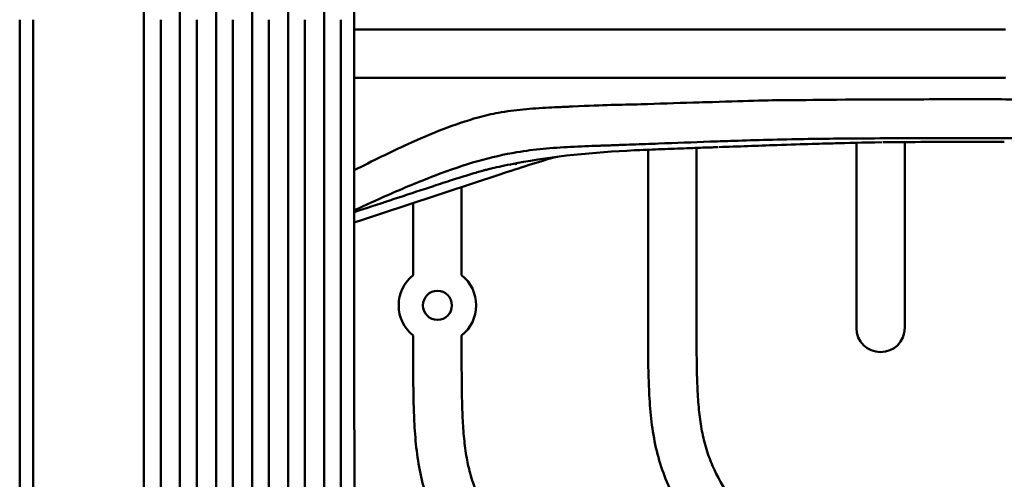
# Model space of a CAD drawing. Header units: millimetres. Extents: x 0 to 4686, y -120 to 1682.
# Tile 227 of 256: x 1395 to 1497, y 1189 to 1237. Entities that reach past the tile are written whole.
import ezdxf

# ---------------------------------------------------------------- set-up
doc = ezdxf.new("R2010")
doc.units = ezdxf.units.MM
doc.header["$LTSCALE"] = 2
doc.layers.add('Sichtbar (ISO)', color=7, linetype='Continuous', lineweight=50)

msp = doc.modelspace()

# ---------------------------------------------------------------- linework, layer by layer
at = {"layer": 'Sichtbar (ISO)'}
for p, q in [((1448.8757, 1235.6471), (1448.9119, 1235.6471)), ((1481.6099, 1223.9366), (1481.6099, 1204.8156)), ((1486.6099, 1204.8156), (1486.6099, 1224.0053)), ((1495.7281, 1224.1646), (1495.7284, 1224.1646)), ((1460.1099, 1223.2178), (1460.1099, 1204.9914)), ((1465.1099, 1204.9914), (1465.1099, 1223.4087)), ((1440.8599, 1210.2696), (1440.8599, 1219.3642)), ((1435.8599, 1217.7176), (1435.8599, 1210.2696)), ((1435.8599, 1204.0246), (1435.8599, 1202.0033)), ((1440.8599, 1202.0033), (1440.8599, 1204.0246))]:
    msp.add_line(p, q, dxfattribs=at)
msp.add_circle((1438.3599, 1207.1471), 1.5, dxfattribs=at)
for centre, radius, start, end in [((1439.6099, 1236.6471), 8, 187.208446, 187.210912), ((1439.6099, 1236.6471), 4.25, 193.642423, 193.65218), ((1439.6099, 1236.6471), 4.25, 346.36018, 346.368031), ((1439.6099, 1236.6471), 4.25, 346.360161, 346.368012), ((1439.6099, 1236.6471), 8, 352.817339, 352.817785), ((1439.6099, 1236.6471), 8, 352.81733, 352.817777), ((1438.3599, 1207.1471), 4, 128.682187, 231.317813), ((1438.3599, 1207.1471), 4, 308.682187, 51.317813), ((1484.1099, 1204.8156), 2.5, 180, 0)]:
    msp.add_arc(centre, radius, start, end, dxfattribs=at)
msp.add_ellipse((1491.3376, 268.8585), major_axis=(1021.975, 47.718), ratio=0.9448487, start_param=1.52114762, end_param=1.52360702, dxfattribs=at)
for points, knots in [([(1408.0596, 1342.7811), (1408.0582, 1333.2239), (1408.0599, 1297.993), (1408.0599, 1275.4116), (1408.0599, 1256.0294), (1408.0599, 1236.6471)], [-6.77442186, -6.77442186, -6.77442186, -6.77442186, -5.81467618, -5.81467618, -0.000001, -0.000001, -0.000001, -0.000001]), ([(1411.778, 1236.6471), (1411.778, 1255.3827), (1411.7779, 1274.1184), (1411.778, 1305.0143), (1411.7755, 1330.6779), (1411.7775, 1338.7183)], [0.000001, 0.000001, 0.000001, 0.000001, 5.62069318, 5.62069318, 9.26876593, 9.26876593, 9.26876593, 9.26876593]), ([(1415.5002, 1334.6462), (1415.4989, 1328.7741), (1415.5007, 1313.8349), (1415.5007, 1272.5258), (1415.5007, 1254.5864), (1415.5007, 1236.6471)], [-12.39273196, -12.39273196, -12.39273196, -12.39273196, -5.38180207, -5.38180207, -0.000001, -0.000001, -0.000001, -0.000001]), ([(1419.2184, 1330.5755), (1419.2175, 1325.3773), (1419.2188, 1312.7882), (1419.2188, 1269.9938), (1419.2188, 1253.3204), (1419.2188, 1236.6471)], [-12.83831956, -12.83831956, -12.83831956, -12.83831956, -5.0020029, -5.0020029, -0.000001, -0.000001, -0.000001, -0.000001]), ([(1422.9415, 1326.4957), (1422.9411, 1322.1096), (1422.9415, 1312.4441), (1422.9415, 1268.964), (1422.9415, 1252.8055), (1422.9415, 1236.6471)], [-13.04403762, -13.04403762, -13.04403762, -13.04403762, -4.8475282, -4.8475282, -0.000001, -0.000001, -0.000001, -0.000001]), ([(1426.6598, 1322.4185), (1426.6595, 1318.657), (1426.6596, 1310.9774), (1426.6596, 1267.5987), (1426.6596, 1252.1229), (1426.6596, 1236.6471)], [-13.01359793, -13.01359793, -13.01359793, -13.01359793, -4.64274537, -4.64274537, -0.000001, -0.000001, -0.000001, -0.000001]), ([(1395.2314, 1121.232), (1395.2314, 1121.9773), (1395.2314, 1122.6874), (1395.2315, 1124.2003), (1395.2315, 1124.9519), (1395.2315, 1127.1966), (1395.2315, 1128.6722), (1395.2315, 1133.1373), (1395.2316, 1135.3769), (1395.2316, 1141.1885), (1395.2316, 1143.1747), (1395.2316, 1147.3128), (1395.2316, 1147.5011), (1395.2316, 1161.882), (1395.2316, 1174.2278), (1395.2316, 1195.6488), (1395.2316, 1219.2804), (1395.2315, 1236.6471)], [0.00000058, 0.00000058, 0.00000058, 0.00000058, 0.22359833, 0.22359833, 0.44271077, 0.44271077, 0.88084064, 0.88084064, 1.7183472, 1.7183472, 2.15782703, 2.15782703, 2.62044806, 2.62044806, 8.0967745, 8.0967745, 66.75732043, 66.75732043, 66.75732043, 66.75732043]), ([(1396.7003, 1117.6094), (1396.6818, 1119.1442), (1396.6739, 1121.1203), (1396.6603, 1124.8238), (1396.6512, 1127.72), (1396.64, 1132.7903), (1396.6368, 1135.4537), (1396.6296, 1142.3139), (1396.6265, 1146.3556), (1396.6224, 1154.526), (1396.6211, 1157.8307), (1396.6187, 1165.4319), (1396.6176, 1169.9743), (1396.6133, 1192.4537), (1396.6124, 1211.7019), (1396.6101, 1236.6471)], [-15.66025287, -15.66025287, -15.66025287, -15.66025287, -15.01639738, -15.01639738, -13.83743865, -13.83743865, -12.69670327, -12.69670327, -10.56874372, -10.56874372, -9.23539344, -9.23539344, -7.48371332, -7.48371332, -0.00010175, -0.00010175, -0.00010175, -0.00010175]), ([(1408.0599, 1236.6471), (1408.0599, 1218.5355), (1408.0599, 1200.4238), (1408.0599, 1178.8538), (1408.0579, 1140.4504), (1408.0596, 1130.4363)], [0.000001, 0.000001, 0.000001, 0.000001, 5.43349267, 5.43349267, 6.47100375, 6.47100375, 6.47100375, 6.47100375]), ([(1409.7999, 1236.6471), (1409.7999, 1233.2754), (1409.7999, 1201.4876), (1409.7998, 1156.3555), (1409.8001, 1136.9071), (1409.7999, 1129.9672)], [-3.16234247, -3.16234247, -3.16234247, -3.16234247, -2.08225659, -2.08225659, -0.000001, -0.000001, -0.000001, -0.000001]), ([(1411.7774, 1134.5147), (1411.775, 1142.6561), (1411.7781, 1169.0058), (1411.7779, 1199.8502), (1411.778, 1218.2486), (1411.778, 1236.6471)], [-9.25330261, -9.25330261, -9.25330261, -9.25330261, -5.51954077, -5.51954077, -0.000001, -0.000001, -0.000001, -0.000001]), ([(1413.518, 1236.6471), (1413.518, 1232.8585), (1413.518, 1196.9573), (1413.518, 1146.6074), (1413.5182, 1138.3779), (1413.518, 1134.0334)], [-1.97684189, -1.97684189, -1.97684189, -1.97684189, -1.3039215, -1.3039215, -0.000001, -0.000001, -0.000001, -0.000001]), ([(1415.5007, 1236.6471), (1415.5007, 1219.1919), (1415.5007, 1201.7367), (1415.5007, 1160.1146), (1415.4982, 1144.5917), (1415.5001, 1138.6016)], [0.000001, 0.000001, 0.000001, 0.000001, 5.23656799, 5.23656799, 12.48660695, 12.48660695, 12.48660695, 12.48660695]), ([(1417.2407, 1138.1043), (1417.2408, 1142.3958), (1417.2407, 1150.3536), (1417.2407, 1198.7447), (1417.2407, 1233.048), (1417.2407, 1236.6471)], [0.000001, 0.000001, 0.000001, 0.000001, 1.28881255, 1.28881255, 1.93043599, 1.93043599, 1.93043599, 1.93043599]), ([(1419.2188, 1236.6471), (1419.2188, 1219.8596), (1419.2188, 1203.0721), (1419.2188, 1160.3492), (1419.217, 1147.8582), (1419.2183, 1142.6869)], [0.000001, 0.000001, 0.000001, 0.000001, 5.03625264, 5.03625264, 12.81686296, 12.81686296, 12.81686296, 12.81686296]), ([(1420.9588, 1142.1698), (1420.9588, 1144.6878), (1420.959, 1148.3238), (1420.9587, 1169.7786), (1420.9588, 1178.1975), (1420.9588, 1201.6294), (1420.9588, 1219.1383), (1420.9588, 1236.6471)], [0.000001, 0.000001, 0.000001, 0.000001, 0.75706827, 0.75706827, 1.08647755, 1.08647755, 2.0602177, 2.0602177, 2.0602177, 2.0602177]), ([(1422.9415, 1236.6471), (1422.9415, 1220.4715), (1422.9415, 1204.296), (1422.9415, 1160.8211), (1422.9405, 1151.1603), (1422.9412, 1146.7813)], [0.000001, 0.000001, 0.000001, 0.000001, 4.85266975, 4.85266975, 13.04246194, 13.04246194, 13.04246194, 13.04246194]), ([(1424.6815, 1146.2399), (1424.6814, 1147.5519), (1424.6815, 1148.8913), (1424.6814, 1155.0838), (1424.6815, 1164.5659), (1424.6815, 1202.3266), (1424.6815, 1219.4868), (1424.6815, 1236.6471)], [0.000001, 0.000001, 0.000001, 0.000001, 0.3953082, 0.3953082, 1.59785658, 1.59785658, 2.59958503, 2.59958503, 2.59958503, 2.59958503]), ([(1426.6596, 1236.6471), (1426.6596, 1220.7459), (1426.6596, 1204.8447), (1426.6596, 1162.1084), (1426.6595, 1154.5813), (1426.6598, 1150.8739)], [0.000001, 0.000001, 0.000001, 0.000001, 4.77035636, 4.77035636, 12.82089835, 12.82089835, 12.82089835, 12.82089835]), ([(1428.3996, 1150.3045), (1428.3994, 1151.6411), (1428.3991, 1152.8625), (1428.4004, 1158.0212), (1428.3996, 1164.8193), (1428.3996, 1202.2543), (1428.3996, 1219.4507), (1428.3996, 1236.6471)], [0.000001, 0.000001, 0.000001, 0.000001, 0.40419761, 0.40419761, 1.50301688, 1.50301688, 2.43666723, 2.43666723, 2.43666723, 2.43666723]), ([(1429.7739, 1236.6471), (1429.7739, 1233.3138), (1429.7739, 1229.9804), (1429.7741, 1216.6471), (1429.7741, 1206.6471), (1429.7824, 1191.6471), (1429.7865, 1186.6471), (1429.7959, 1181.6471)], [0, 0, 0, 0, 1, 1, 4.00000017, 4.00000017, 5.5000033, 5.5000033, 5.5000033, 5.5000033]), ([(1429.7739, 1235.6458), (1429.8729, 1235.6456), (1432.0599, 1235.6408), (1436.3361, 1235.6474), (1442.5981, 1235.6438), (1446.7836, 1235.6471), (1448.8757, 1235.6471)], [0.101984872, 0.101984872, 0.101984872, 0.101984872, 0.115995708, 0.41123673, 0.706471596, 1, 1, 1, 1]), ([(1448.9119, 1235.6471), (1449.0831, 1235.6471), (1449.2548, 1235.648), (1449.6687, 1235.6488), (1449.7851, 1235.6479), (1450.5431, 1235.6441), (1450.688, 1235.6471), (1450.9614, 1235.6471)], [0.000002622, 0.000002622, 0.000002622, 0.000002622, 0.083478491, 0.083478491, 0.200496, 0.200496, 0.676621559, 0.676621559, 0.676621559, 0.676621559]), ([(1450.9614, 1235.6471), (1452.5053, 1235.647), (1454.3248, 1235.6286), (1458.2271, 1235.6275), (1459.9138, 1235.647), (1461.6905, 1235.647)], [0.00000178, 0.00000178, 0.00000178, 0.00000178, 0.75355875, 0.75355875, 1.5119335, 1.5119335, 1.5119335, 1.5119335]), ([(1461.6905, 1235.647), (1461.7078, 1235.6469), (1461.7252, 1235.6469), (1461.7599, 1235.6468), (1461.7772, 1235.6468), (1461.829, 1235.6467), (1461.8635, 1235.6466), (1461.9665, 1235.6464), (1462.0351, 1235.6463), (1462.2385, 1235.6459), (1462.3738, 1235.6456), (1462.7721, 1235.6448), (1463.0342, 1235.6445), (1463.8439, 1235.6443), (1464.3787, 1235.6458), (1464.9258, 1235.647)], [0.000003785, 0.000003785, 0.000003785, 0.000003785, 0.008127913, 0.008127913, 0.016235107, 0.016235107, 0.032384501, 0.032384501, 0.064403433, 0.064403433, 0.127369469, 0.127369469, 0.249681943, 0.249681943, 0.502472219, 0.502472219, 0.502472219, 0.502472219]), ([(1464.9258, 1235.647), (1465.7561, 1235.6465), (1466.8135, 1235.6356), (1468.1228, 1235.6411), (1468.4275, 1235.6432), (1469.8853, 1235.6521), (1471.0943, 1235.6472), (1472.3895, 1235.6402)], [0, 0, 0, 0, 0.379615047, 0.379615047, 0.493313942, 0.493313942, 0.915702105, 0.915702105, 0.915702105, 0.915702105]), ([(1472.3895, 1235.6402), (1472.725, 1235.6475), (1473.0637, 1235.6478), (1473.7568, 1235.6478), (1474.1111, 1235.6475), (1474.8438, 1235.6472), (1475.2218, 1235.6479), (1475.9943, 1235.6483), (1476.3867, 1235.6472), (1476.7851, 1235.6472)], [-0.505968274, -0.505968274, -0.505968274, -0.505968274, -0.382703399, -0.382703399, -0.258160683, -0.258160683, -0.129618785, -0.129618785, -0.000001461, -0.000001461, -0.000001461, -0.000001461]), ([(1476.7851, 1235.6471), (1476.9989, 1235.6471), (1477.2137, 1235.6469), (1477.64, 1235.6472), (1477.8507, 1235.6476), (1478.4689, 1235.6488), (1478.8786, 1235.6495), (1480.0768, 1235.6499), (1480.8701, 1235.6472), (1482.1997, 1235.6468), (1482.7305, 1235.6474), (1484.0023, 1235.6478), (1484.7446, 1235.6473), (1486.8599, 1235.6464), (1488.2406, 1235.6472), (1490.3982, 1235.6469), (1491.1792, 1235.6464), (1492.8114, 1235.6465), (1493.6784, 1235.6471), (1494.5099, 1235.6468)], [0.00000146, 0.00000146, 0.00000146, 0.00000146, 0.06954005, 0.06954005, 0.13688602, 0.13688602, 0.26613273, 0.26613273, 0.51166408, 0.51166408, 0.67340993, 0.67340993, 0.89749964, 0.89749964, 1.31041169, 1.31041169, 1.54443631, 1.54443631, 1.79887333, 1.79887333, 1.79887333, 1.79887333]), ([(1447.9183, 1230.6472), (1448.2514, 1230.6471), (1448.5851, 1230.6471), (1449.2424, 1230.6471), (1449.5668, 1230.6471), (1449.891, 1230.6471)], [0.000001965, 0.000001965, 0.000001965, 0.000001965, 0.169071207, 0.169071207, 0.333235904, 0.333235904, 0.333235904, 0.333235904]), ([(1449.891, 1230.6471), (1451.7359, 1230.6471), (1453.6743, 1230.6471), (1457.0634, 1230.6471), (1458.6591, 1230.6471), (1460.2075, 1230.6471)], [0.00000239, 0.00000239, 0.00000239, 0.00000239, 0.93419228, 0.93419228, 1.68969657, 1.68969657, 1.68969657, 1.68969657]), ([(1460.2075, 1230.6471), (1460.2232, 1230.6471), (1460.3941, 1230.6468), (1460.757, 1230.6461), (1460.8924, 1230.6459), (1461.2898, 1230.6452), (1461.5528, 1230.6448), (1462.3084, 1230.6443), (1462.8052, 1230.6446), (1463.2995, 1230.6471)], [0.0000009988, 0.0000009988, 0.0000009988, 0.0000009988, 0.0077149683, 0.0077149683, 0.0122948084, 0.0122948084, 0.0211490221, 0.0211490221, 0.0377231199, 0.0377231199, 0.0377231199, 0.0377231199]), ([(1463.2995, 1230.6471), (1465.5629, 1230.6471), (1467.8799, 1230.6471), (1471.736, 1230.6471), (1473.1483, 1230.6471), (1474.5366, 1230.6471)], [0, 0, 0, 0, 1.09338877, 1.09338877, 2.02513368, 2.02513368, 2.02513368, 2.02513368]), ([(1474.5366, 1230.6471), (1475.7214, 1230.6471), (1477.2179, 1230.6471), (1480.5398, 1230.6471), (1482.0966, 1230.6471), (1486.9605, 1230.6471), (1490.4729, 1230.6471), (1494.4806, 1230.6471)], [0.000001, 0.000001, 0.000001, 0.000001, 0.43112055, 0.43112055, 0.79712243, 0.79712243, 1.53424968, 1.53424968, 1.53424968, 1.53424968]), ([(1494.4806, 1230.6471), (1494.8982, 1230.6471), (1495.3294, 1230.647), (1495.8424, 1230.6471), (1495.9486, 1230.6472), (1496.1363, 1230.6471), (1496.2156, 1230.647), (1496.4774, 1230.6471), (1496.5421, 1230.6477), (1496.7495, 1230.647), (1496.7837, 1230.6463), (1496.8631, 1230.6471), (1496.8762, 1230.6474), (1496.8933, 1230.6477), (1496.899, 1230.6477), (1496.9098, 1230.6478), (1496.9148, 1230.6478), (1496.9283, 1230.6477), (1496.9351, 1230.6475), (1496.9528, 1230.6467), (1496.9594, 1230.6463), (1496.9683, 1230.6461), (1496.9708, 1230.6461), (1496.9884, 1230.6465), (1496.9908, 1230.6491), (1497.0006, 1230.6503), (1497.0024, 1230.6504), (1497.005, 1230.6504), (1497.0059, 1230.6504), (1497.0123, 1230.6501), (1497.0184, 1230.6489), (1497.0252, 1230.6471)], [0.000001, 0.000001, 0.000001, 0.000001, 0.125299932, 0.125299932, 0.158073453, 0.158073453, 0.1830506, 0.1830506, 0.239604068, 0.239604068, 0.283323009, 0.283323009, 0.299335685, 0.299335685, 0.307439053, 0.307439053, 0.314531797, 0.314531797, 0.326560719, 0.326560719, 0.333924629, 0.333924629, 0.336740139, 0.336740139, 0.354143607, 0.354143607, 0.357898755, 0.357898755, 0.35980704, 0.35980704, 0.371638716, 0.371638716, 0.371638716, 0.371638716]), ([(1474.7367, 1228.3378), (1472.4098, 1228.3377), (1470.0225, 1228.235), (1465.6053, 1228.1109), (1465.1821, 1228.0989), (1462.9826, 1228.0326), (1461.1322, 1227.9672), (1457.1435, 1227.8507), (1455.7063, 1227.851), (1452.3225, 1227.6794)], [-6.22120953, -6.22120953, -6.22120953, -6.22120953, -3.32389055, -3.32389055, -3.01509735, -3.01509735, -1.70983395, -1.70983395, -0.00051249, -0.00051249, -0.00051249, -0.00051249]), ([(1474.7367, 1228.3378), (1476.0348, 1228.3439), (1477.9012, 1228.3755), (1481.169, 1228.395), (1481.8377, 1228.3973), (1483.4339, 1228.4026), (1484.3614, 1228.4071), (1485.8448, 1228.4099), (1486.3962, 1228.4099), (1488.3877, 1228.4152), (1489.8646, 1228.437), (1492.303, 1228.4541), (1493.3106, 1228.4509), (1496.2744, 1228.4283), (1498.0015, 1228.3982), (1506.0773, 1228.4012), (1508.2778, 1228.416), (1520.3992, 1228.4191), (1521.3406, 1228.4162), (1534.41, 1228.4164), (1537.8602, 1228.4169), (1544.4892, 1228.4159), (1547.17, 1228.415), (1552.9184, 1228.4117), (1554.5597, 1228.41), (1556.703, 1228.4088), (1557.9795, 1228.4103), (1559.9128, 1228.4208), (1561.0058, 1228.427), (1563.1639, 1228.4083), (1564.3289, 1228.3721), (1565.8748, 1228.2451), (1566.3826, 1228.1893), (1567.1257, 1228.0781), (1567.3623, 1228.0382), (1567.7125, 1227.9718), (1567.8267, 1227.9489), (1567.9967, 1227.913), (1568.0528, 1227.9009), (1568.1638, 1227.8762), (1568.2176, 1227.864), (1568.2749, 1227.8507)], [0.00064152, 0.00064152, 0.00064152, 0.00064152, 0.46958918, 0.46958918, 0.5887299, 0.5887299, 0.75038009, 0.75038009, 0.84548729, 0.84548729, 1.09333099, 1.09333099, 1.27615685, 1.27615685, 1.63264929, 1.63264929, 1.86820198, 1.86820198, 1.99757367, 1.99757367, 2.0500473, 2.0500473, 2.08558096, 2.08558096, 2.12636633, 2.12636633, 2.18642292, 2.18642292, 2.21732913, 2.21732913, 2.26239971, 2.26239971, 2.28456558, 2.28456558, 2.29497002, 2.29497002, 2.3000167, 2.3000167, 2.30250313, 2.30250313, 2.30494757, 2.30494757, 2.30494757, 2.30494757]), ([(1452.3225, 1227.6794), (1452.2724, 1227.6799), (1452.2238, 1227.6775), (1452.1252, 1227.6728), (1452.0753, 1227.6704), (1451.9248, 1227.6632), (1451.8243, 1227.6585), (1451.5195, 1227.6443), (1451.3154, 1227.635), (1450.6917, 1227.6064), (1450.2715, 1227.5869), (1448.9709, 1227.5197), (1448.0897, 1227.4642), (1446.36, 1227.2989), (1445.5101, 1227.1906), (1443.962, 1226.9117), (1443.2632, 1226.755), (1442.5682, 1226.5586)], [-1.65559319, -1.65559319, -1.65559319, -1.65559319, -1.63101169, -1.63101169, -1.60578463, -1.60578463, -1.55493421, -1.55493421, -1.45165906, -1.45165906, -1.23909681, -1.23909681, -0.79241248, -0.79241248, -0.35922953, -0.35922953, -0.00009296, -0.00009296, -0.00009296, -0.00009296]), ([(1442.5682, 1226.5586), (1440.1361, 1225.8709), (1437.7342, 1224.9038), (1433.5462, 1222.9894), (1431.6433, 1222.0529), (1429.7741, 1221.1026)], [-2.68517964, -2.68517964, -2.68517964, -2.68517964, -1.3519049, -1.3519049, -0.37971836, -0.37971836, -0.37971836, -0.37971836]), ([(1455.8396, 1223.6619), (1455.8966, 1223.6619), (1455.9512, 1223.664), (1456.0616, 1223.668), (1456.1173, 1223.67), (1456.2844, 1223.6762), (1456.3957, 1223.6803), (1456.7299, 1223.6925), (1456.9526, 1223.7007), (1457.6212, 1223.7252), (1458.0661, 1223.7415), (1459.4037, 1223.7905), (1460.2953, 1223.8231), (1462.962, 1223.9208), (1464.7264, 1223.986), (1467.1624, 1224.0746), (1467.9049, 1224.1013), (1469.6776, 1224.1624), (1470.8013, 1224.1988), (1473.2365, 1224.2661), (1474.5494, 1224.2972), (1476.0028, 1224.3207)], [0.00053852, 0.00053852, 0.00053852, 0.00053852, 0.02837703, 0.02837703, 0.05675078, 0.05675078, 0.11349099, 0.11349099, 0.22695795, 0.22695795, 0.45391538, 0.45391538, 0.90764592, 0.90764592, 1.8099295, 1.8099295, 2.1404893, 2.1404893, 2.6458754, 2.6458754, 3.15211104, 3.15211104, 3.15211104, 3.15211104]), ([(1484.2609, 1223.982), (1482.2685, 1223.9554), (1480.5991, 1223.9152), (1478.3709, 1223.8564), (1476.1444, 1223.7954), (1473.3874, 1223.6993)], [0.01203915, 0.01203915, 0.01203915, 0.01203915, 0.69112818, 0.69112818, 1.30213697, 1.30213697, 1.30213697, 1.30213697]), ([(1476.0028, 1224.3207), (1476.0389, 1224.3167), (1476.0743, 1224.3174), (1476.1455, 1224.3186), (1476.1813, 1224.3192), (1476.2171, 1224.3198)], [-0.0256786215, -0.0256786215, -0.0256786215, -0.0256786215, -0.0128713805, -0.0128713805, -0.000001, -0.000001, -0.000001, -0.000001]), ([(1476.2171, 1224.3198), (1478.3974, 1224.3574), (1480.9196, 1224.3797), (1486.4005, 1224.4076), (1489.6, 1224.4118), (1493.4367, 1224.4134)], [-2.16493162, -2.16493162, -2.16493162, -2.16493162, -1.15116564, -1.15116564, -0.000026, -0.000026, -0.000026, -0.000026]), ([(1485.4009, 1223.9936), (1485.2241, 1223.991), (1485.0484, 1223.989), (1484.7028, 1223.9847), (1484.5329, 1223.9824), (1484.3639, 1223.9834)], [-0.115162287, -0.115162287, -0.115162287, -0.115162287, -0.057351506, -0.057351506, -0.000354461, -0.000354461, -0.000354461, -0.000354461]), ([(1485.4009, 1223.9936), (1486.8663, 1224.01), (1488.4774, 1224.0203), (1492.2721, 1224.0361), (1494.6633, 1224.0387), (1496.8863, 1224.0388)], [0.0000961, 0.0000961, 0.0000961, 0.0000961, 0.48062067, 0.48062067, 1.15639282, 1.15639282, 1.15639282, 1.15639282]), ([(1493.4367, 1224.4134), (1497.521, 1224.415), (1503.7491, 1224.4141), (1517.8831, 1224.413), (1521.7723, 1224.4128), (1529.5457, 1224.4125), (1533.4119, 1224.4124), (1537.2909, 1224.4128)], [-5.46000316, -5.46000316, -5.46000316, -5.46000316, -2.33417845, -2.33417845, -1.16377236, -1.16377236, -0.00007055, -0.00007055, -0.00007055, -0.00007055]), ([(1429.7743, 1216.9631), (1430.9317, 1217.5017), (1432.0829, 1218.0245), (1434.8402, 1219.2396), (1436.4503, 1219.9172), (1441.2537, 1221.7502), (1443.9434, 1222.5256), (1446.5742, 1222.9618)], [0.23721394, 0.23721394, 0.23721394, 0.23721394, 0.85052202, 0.85052202, 1.70963257, 1.70963257, 3.43357705, 3.43357705, 3.43357705, 3.43357705]), ([(1458.717, 1223.1585), (1454.4614, 1222.9756), (1450.3457, 1222.539), (1445.6751, 1221.6662), (1444.8654, 1221.4969), (1444.0005, 1221.299), (1443.8078, 1221.2534), (1443.4718, 1221.1717), (1443.3285, 1221.1353), (1443.2175, 1221.1066), (1443.21, 1221.1045), (1443.2063, 1221.1036), (1443.1814, 1221.097), (1443.0549, 1221.0616), (1442.9746, 1221.0388), (1442.7238, 1220.9666), (1442.5293, 1220.9097), (1442.0616, 1220.7705), (1441.7792, 1220.6852), (1440.9871, 1220.4427), (1440.4506, 1220.2752), (1439.2642, 1219.8982), (1438.6064, 1219.6853), (1437.946, 1219.4676)], [0, 0, 0, 0, 1.49111649, 1.49111649, 1.82721188, 1.82721188, 1.93368807, 1.93368807, 2.04627631, 2.04627631, 2.10745125, 2.10745125, 2.20898811, 2.20898811, 2.28338571, 2.28338571, 2.38490347, 2.38490347, 2.50005364, 2.50005364, 2.69479043, 2.69479043, 2.9247286, 2.9247286, 2.9247286, 2.9247286]), ([(1446.5742, 1222.9618), (1447.4549, 1223.1083), (1448.3596, 1223.2203), (1449.2834, 1223.3086), (1450.2073, 1223.397), (1451.1505, 1223.4617), (1452.1138, 1223.512), (1453.0772, 1223.5624), (1454.0607, 1223.5984), (1455.061, 1223.6343)], [0, 0, 0, 0, 0.33333333, 0.33333333, 0.33333333, 0.66666667, 0.66666667, 0.66666667, 1, 1, 1, 1]), ([(1455.061, 1223.6343), (1455.193, 1223.6361), (1455.3223, 1223.6409), (1455.5818, 1223.6504), (1455.7118, 1223.6552), (1455.8396, 1223.6619)], [0.000389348, 0.000389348, 0.000389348, 0.000389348, 0.066245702, 0.066245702, 0.132426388, 0.132426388, 0.132426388, 0.132426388]), ([(1464.1152, 1223.373), (1463.2441, 1223.3414), (1462.3738, 1223.3088), (1460.6783, 1223.2418), (1459.8132, 1223.2056), (1458.8731, 1223.1652), (1458.7952, 1223.1619), (1458.717, 1223.1585)], [0.000083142, 0.000083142, 0.000083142, 0.000083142, 0.444112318, 0.444112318, 0.873127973, 0.873127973, 0.91174909, 0.91174909, 0.91174909, 0.91174909]), ([(1467.2979, 1223.4843), (1466.7796, 1223.4681), (1466.2592, 1223.4496), (1465.2232, 1223.4128), (1464.6618, 1223.3928), (1464.1152, 1223.373)], [-0.536675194, -0.536675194, -0.536675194, -0.536675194, -0.278381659, -0.278381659, -0.000082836, -0.000082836, -0.000082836, -0.000082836]), ([(1473.3874, 1223.6993), (1472.3842, 1223.6644), (1471.3884, 1223.6291), (1469.4065, 1223.5578), (1468.3997, 1223.5212), (1467.4153, 1223.4879)], [0.00000897, 0.00000897, 0.00000897, 0.00000897, 0.493771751, 0.493771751, 0.997611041, 0.997611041, 0.997611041, 0.997611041]), ([(1429.7745, 1215.7134), (1434.7817, 1217.3622), (1439.789, 1219.011), (1446.9576, 1221.3727), (1448.7065, 1221.9677), (1450.7653, 1222.4996)], [0.58023919, 0.58023919, 0.58023919, 0.58023919, 2.16176162, 2.16176162, 2.84451622, 2.84451622, 2.84451622, 2.84451622]), ([(1446.4445, 1221.6685), (1446.4465, 1221.6716), (1446.4471, 1221.683), (1446.4439, 1221.7018), (1446.4407, 1221.7206), (1446.4339, 1221.7464), (1446.4254, 1221.7795), (1446.4233, 1221.7876), (1446.4211, 1221.7961), (1446.4188, 1221.8051)], [0, 0, 0, 0, 0.333333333, 0.333333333, 0.333333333, 0.666666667, 0.666666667, 0.666666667, 0.748328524, 0.748328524, 0.748328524, 0.748328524]), ([(1429.7744, 1216.7747), (1432.2212, 1217.581), (1434.6681, 1218.3874), (1437.392, 1219.2851), (1437.669, 1219.3764), (1437.946, 1219.4676)], [-1.687499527, -1.687499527, -1.687499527, -1.687499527, -0.914606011, -0.914606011, -0.82710694, -0.82710694, -0.82710694, -0.82710694]), ([(1483.6099, 1148.7601), (1483.6088, 1149.6623), (1483.6073, 1150.5644), (1483.5962, 1151.4665), (1483.5911, 1151.8823), (1483.5839, 1152.298), (1483.5725, 1152.7136), (1483.5593, 1153.1889), (1483.5406, 1153.6641), (1483.5123, 1154.1387), (1483.4751, 1154.7615), (1483.4215, 1155.3834), (1483.3366, 1156.0014), (1483.2635, 1156.5335), (1483.1672, 1157.0627), (1483.0347, 1157.5832), (1482.9101, 1158.0723), (1482.7534, 1158.5536), (1482.5668, 1159.0228), (1482.3644, 1159.5318), (1482.1267, 1160.0266), (1481.869, 1160.5104), (1481.5669, 1161.0778), (1481.2373, 1161.6302), (1480.8923, 1162.1726), (1480.2856, 1163.1267), (1479.6313, 1164.05), (1478.9662, 1164.9649), (1478.0483, 1166.2275), (1477.1096, 1167.4742), (1476.1694, 1168.7199), (1474.8548, 1170.4615), (1473.5371, 1172.2011), (1472.2199, 1173.9409), (1470.9073, 1175.6749), (1469.5953, 1177.4091), (1468.2868, 1179.1462), (1467.4402, 1180.2702), (1466.5951, 1181.3954), (1465.7768, 1182.5402), (1465.167, 1183.3933), (1464.5722, 1184.2573), (1464.0184, 1185.1473), (1463.5609, 1185.8824), (1463.1315, 1186.6352), (1462.7418, 1187.4082), (1462.3435, 1188.1984), (1461.9868, 1189.0096), (1461.6848, 1189.8408), (1461.3763, 1190.6901), (1461.1251, 1191.5602), (1460.9261, 1192.4416), (1460.7266, 1193.3254), (1460.5797, 1194.2205), (1460.4701, 1195.1198), (1460.3583, 1196.0372), (1460.2852, 1196.959), (1460.2344, 1197.8818), (1460.1908, 1198.6758), (1460.1637, 1199.4705), (1460.1457, 1200.2654), (1460.11, 1201.8404), (1460.1099, 1203.416), (1460.1099, 1204.9914)], [0, 0, 0, 0, 0.04297559, 0.04297559, 0.04297559, 0.06278076, 0.06278076, 0.06278076, 0.0854317, 0.0854317, 0.0854317, 0.11514694, 0.11514694, 0.11514694, 0.14072638, 0.14072638, 0.14072638, 0.16476834, 0.16476834, 0.16476834, 0.190854, 0.190854, 0.190854, 0.22144305, 0.22144305, 0.22144305, 0.27524796, 0.27524796, 0.27524796, 0.3494912, 0.3494912, 0.3494912, 0.45329026, 0.45329026, 0.45329026, 0.55673705, 0.55673705, 0.55673705, 0.62367313, 0.62367313, 0.62367313, 0.67355519, 0.67355519, 0.67355519, 0.71475576, 0.71475576, 0.71475576, 0.75686986, 0.75686986, 0.75686986, 0.79990096, 0.79990096, 0.79990096, 0.84305468, 0.84305468, 0.84305468, 0.88707708, 0.88707708, 0.88707708, 0.92495401, 0.92495401, 0.92495401, 1, 1, 1, 1]), ([(1465.1099, 1204.9914), (1465.1115, 1203.7145), (1465.1126, 1202.4375), (1465.132, 1201.1608), (1465.144, 1200.3695), (1465.163, 1199.5782), (1465.1975, 1198.7874), (1465.2289, 1198.0651), (1465.2732, 1197.3433), (1465.3396, 1196.6233), (1465.4012, 1195.9545), (1465.4818, 1195.2874), (1465.5921, 1194.6247), (1465.6947, 1194.0081), (1465.8229, 1193.3955), (1465.9861, 1192.7923), (1466.0763, 1192.4588), (1466.1772, 1192.1281), (1466.289, 1191.8011), (1466.4794, 1191.2447), (1466.7014, 1190.6988), (1466.9496, 1190.1655), (1467.4772, 1189.0318), (1468.1227, 1187.9555), (1468.8151, 1186.9131), (1469.2058, 1186.325), (1469.6115, 1185.7476), (1470.0246, 1185.1748), (1470.2885, 1184.8088), (1470.5555, 1184.4446), (1470.824, 1184.0817), (1471.1818, 1183.5979), (1471.5422, 1183.1165), (1471.9032, 1182.6353), (1473.0163, 1181.1515), (1474.1344, 1179.671), (1475.2544, 1178.1919), (1477.4163, 1175.3367), (1479.5852, 1172.4873), (1481.7288, 1169.6187), (1482.2424, 1168.9314), (1482.7546, 1168.243), (1483.2568, 1167.5473), (1483.6946, 1166.9409), (1484.1247, 1166.3289), (1484.5413, 1165.7082), (1484.932, 1165.1261), (1485.3107, 1164.5363), (1485.6689, 1163.9335), (1486.3224, 1162.8336), (1486.9074, 1161.6907), (1487.3524, 1160.4925), (1487.5873, 1159.8603), (1487.7832, 1159.2128), (1487.94, 1158.557), (1488.2323, 1157.3342), (1488.3886, 1156.0826), (1488.4775, 1154.8285), (1488.5262, 1154.1414), (1488.5547, 1153.4535), (1488.5735, 1152.7652), (1488.6099, 1151.4309), (1488.6099, 1150.0952), (1488.6099, 1148.7601)], [0, 0, 0, 0, 0.06082574, 0.06082574, 0.06082574, 0.09852746, 0.09852746, 0.09852746, 0.13296708, 0.13296708, 0.13296708, 0.16496184, 0.16496184, 0.16496184, 0.19472835, 0.19472835, 0.19472835, 0.21118575, 0.21118575, 0.21118575, 0.2391865, 0.2391865, 0.2391865, 0.29871939, 0.29871939, 0.29871939, 0.33231212, 0.33231212, 0.33231212, 0.35378058, 0.35378058, 0.35378058, 0.38239728, 0.38239728, 0.38239728, 0.47064356, 0.47064356, 0.47064356, 0.64098929, 0.64098929, 0.64098929, 0.68180329, 0.68180329, 0.68180329, 0.71737714, 0.71737714, 0.71737714, 0.75073498, 0.75073498, 0.75073498, 0.81160036, 0.81160036, 0.81160036, 0.84371626, 0.84371626, 0.84371626, 0.90359571, 0.90359571, 0.90359571, 0.93640046, 0.93640046, 0.93640046, 1, 1, 1, 1]), ([(1438.2222, 1184.9719), (1437.9314, 1185.5867), (1437.6669, 1186.2139), (1437.4348, 1186.8528), (1437.1263, 1187.7021), (1436.8751, 1188.5722), (1436.6761, 1189.4535), (1436.4766, 1190.3374), (1436.3297, 1191.2325), (1436.2201, 1192.1318), (1436.1083, 1193.0492), (1436.0352, 1193.9709), (1435.9844, 1194.8937), (1435.9408, 1195.6877), (1435.9137, 1196.4824), (1435.8957, 1197.2774), (1435.86, 1198.8523), (1435.8599, 1200.4279), (1435.8599, 1202.0033)], [0.724498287, 0.724498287, 0.724498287, 0.724498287, 0.756869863, 0.756869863, 0.756869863, 0.799900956, 0.799900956, 0.799900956, 0.843054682, 0.843054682, 0.843054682, 0.88707708, 0.88707708, 0.88707708, 0.924954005, 0.924954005, 0.924954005, 1, 1, 1, 1]), ([(1440.8599, 1202.0033), (1440.8615, 1200.7264), (1440.8626, 1199.4495), (1440.882, 1198.1728), (1440.894, 1197.3814), (1440.913, 1196.5901), (1440.9475, 1195.7994), (1440.9789, 1195.0771), (1441.0232, 1194.3552), (1441.0896, 1193.6353), (1441.1512, 1192.9665), (1441.2318, 1192.2993), (1441.3421, 1191.6366), (1441.4447, 1191.0201), (1441.5729, 1190.4074), (1441.7361, 1189.8042), (1441.8263, 1189.4707), (1441.9272, 1189.1401), (1442.039, 1188.8131), (1442.2294, 1188.2567), (1442.4514, 1187.7107), (1442.6996, 1187.1775), (1443.1034, 1186.3097), (1443.5763, 1185.4756), (1444.0864, 1184.6646)], [0, 0, 0, 0, 0.060825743, 0.060825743, 0.060825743, 0.098527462, 0.098527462, 0.098527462, 0.132967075, 0.132967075, 0.132967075, 0.164961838, 0.164961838, 0.164961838, 0.194728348, 0.194728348, 0.194728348, 0.211185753, 0.211185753, 0.211185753, 0.239186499, 0.239186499, 0.239186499, 0.284752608, 0.284752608, 0.284752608, 0.284752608])]:
    msp.add_open_spline(points, degree=3, knots=knots, dxfattribs=at)
for points in [[(1429.7959, 1291.6471), (1429.7617, 1273.3139), (1429.7739, 1254.9804), (1429.7739, 1236.6471)], [(1429.7739, 1230.6479), (1437.024, 1230.6478), (1442.9773, 1230.6472), (1447.9183, 1230.6472)]]:
    msp.add_open_spline(points, degree=3, dxfattribs=at)

doc.saveas('drawing.dxf')
